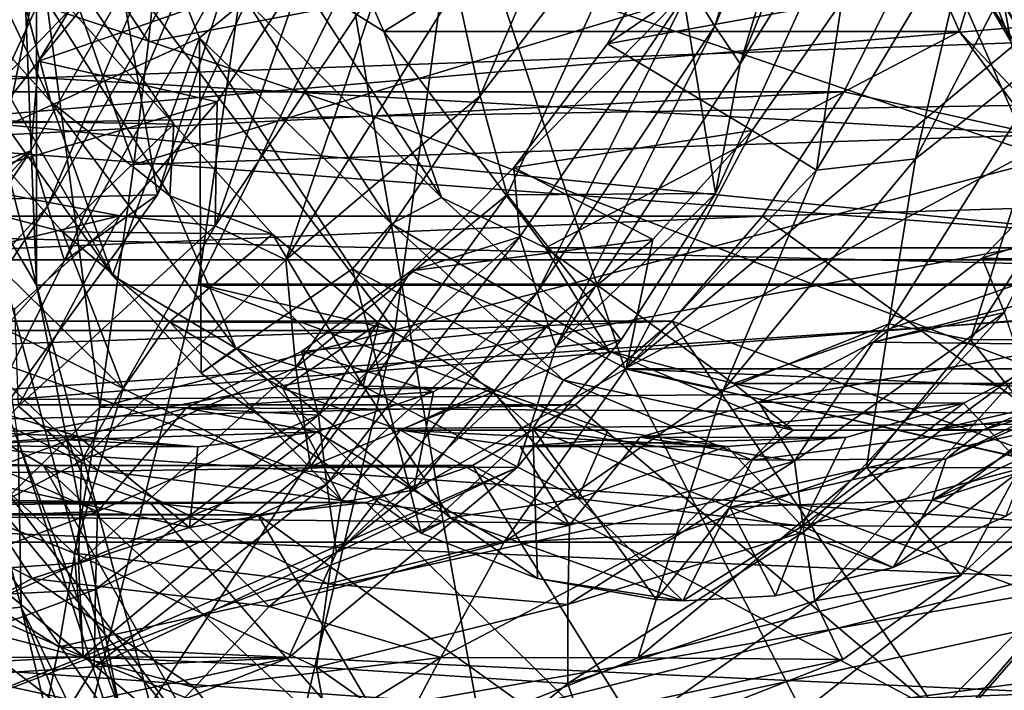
# Model space of a CAD drawing. Header units: metres. Extents: x -62 to 150, y -92 to 92.
# Tile 164 of 256: x 27.15 to 30.05, y -64.77 to -62.79. Entities that reach past the tile are written whole.
import ezdxf

# ---------------------------------------------------------------- set-up
doc = ezdxf.new("R2010")
doc.units = ezdxf.units.M
doc.layers.add('solid_500615', color=7, linetype='CONTINUOUS')

msp = doc.modelspace()

# ---------------------------------------------------------------- linework, layer by layer
at = {"layer": 'solid_500615'}
for points in [[(26.956396, -57.387917, 30.472433), (27.200054, -63.573864, 30.643044), (27.200054, -56.426136, 30.643044)], [(33.562912, -63.573864, 35.098366), (33.562912, -56.426136, 35.098366), (27.200054, -56.426136, 30.643044)], [(33.562912, -63.573864, 35.098366), (27.200054, -56.426136, 30.643044), (27.200054, -63.573864, 30.643044)], [(26.956589, -62.612965, 30.472567), (27.200054, -63.573864, 30.643044), (26.956396, -57.387917, 30.472433)], [(30.075871, -62.42487, 29.400248), (25.448071, -62.938766, 25.909836), (25.181204, -61.500862, 26.290962)], [(27.987841, -61.880466, 41.420273), (31.168322, -63.026684, 43.706268), (30.951702, -61.75013, 44.003983)], [(29.508881, -61.798183, 15.911486), (29.123432, -62.697182, 16.324543), (29.19548, -62.812572, 16.115959)], [(29.508881, -61.798183, 15.911486), (29.19548, -62.812572, 16.115959), (29.593706, -61.857212, 15.684768)], [(27.930851, -61.810089, 6.311951), (27.675091, -63.571117, 6.677214), (28.505728, -61.87693, 5.490941)], [(32.597504, -63.571693, 10.124093), (27.675091, -63.571117, 6.677214), (27.930851, -61.810089, 6.311951)], [(32.597504, -63.571693, 10.124093), (27.930851, -61.810089, 6.311951), (32.85331, -61.810539, 9.758763)], [(29.593706, -61.857212, 15.684768), (29.19548, -62.812572, 16.115959), (29.269442, -62.923195, 15.904778)], [(29.593706, -61.857212, 15.684768), (29.269442, -62.923195, 15.904778), (29.679737, -61.910713, 15.456463)], [(25.040268, -62.020794, 38.810062), (28.18788, -63.077366, 41.144348), (27.987841, -61.880466, 41.420273)], [(26.867424, -61.87693, 4.343788), (28.253647, -63.707741, 5.85095), (26.615343, -63.707741, 4.703797)], [(26.867424, -61.87693, 4.343788), (28.505728, -61.87693, 5.490941), (28.253647, -63.707741, 5.85095)], [(27.675091, -63.571117, 6.677214), (28.253647, -63.707741, 5.85095), (28.505728, -61.87693, 5.490941)], [(27.987841, -61.880466, 41.420273), (28.18788, -63.077366, 41.144348), (31.168322, -63.026684, 43.706268)], [(29.679737, -61.910713, 15.456463), (29.269442, -62.923195, 15.904778), (29.649645, -62.314686, 15.350487)], [(42.024872, -61.929798, 44.300323), (42.284069, -63.812077, 43.930153), (10.653118, -62.033115, 23.130001)], [(56.002041, -61.929775, 24.33886), (25.264479, -63.033997, 2.262815), (25.105598, -64.016174, 2.489721)], [(55.742847, -63.812038, 24.709024), (56.002041, -61.929775, 24.33886), (25.105598, -64.016174, 2.489721)], [(56.002041, -61.929775, 24.33886), (25.378672, -62.033115, 2.099732), (25.264479, -63.033997, 2.262815)], [(26.650816, -62.159878, 24.040808), (27.111073, -63.105114, 23.476395), (27.337881, -61.997772, 23.721544)], [(27.111073, -63.105114, 23.476395), (27.679552, -62.846985, 23.233587), (27.337881, -61.997772, 23.721544)], [(27.337881, -61.997772, 23.721544), (27.679552, -62.846985, 23.233587), (27.816128, -62.735863, 23.232904)], [(27.857248, -62, 23.734745), (28.221857, -62.828426, 23.214031), (29.550426, -62, 24.920321)], [(27.973835, -62.672485, 23.270096), (28.221857, -62.828426, 23.214031), (27.857248, -62, 23.734745)], [(28.221857, -62.828426, 23.214031), (29.915033, -62.828426, 24.399605), (29.550426, -62, 24.920321)], [(29.550426, -62, 24.920321), (29.915033, -62.828426, 24.399605), (29.960205, -62.677631, 24.668056)], [(29.727484, -62.002335, 25.47282), (30.065924, -62.85717, 24.989481), (29.711819, -62.250305, 25.56155)], [(30.046726, -62.749512, 24.827688), (30.065924, -62.85717, 24.989481), (29.727484, -62.002335, 25.47282)], [(42.284069, -63.812077, 43.930153), (10.76731, -63.033997, 22.966919), (10.653118, -62.033115, 23.130001)], [(25.040268, -62.020794, 38.810062), (25.222525, -63.13208, 38.557941), (28.18788, -63.077366, 41.144348)], [(28.435793, -62.697353, 15.475319), (28.923456, -62.040657, 14.998602), (28.505239, -63.017529, 15.460827)], [(28.505239, -63.017529, 15.460827), (28.923456, -62.040657, 14.998602), (29.037067, -62.320091, 14.925009)], [(26.812635, -62.127907, 23.649841), (27.241802, -63.034462, 23.173124), (26.923326, -62.675747, 23.662189)], [(27.115574, -62.555916, 23.188896), (27.241802, -63.034462, 23.173124), (26.812635, -62.127907, 23.649841)], [(27.033705, -62.152763, 14.070066), (27.207891, -62.260315, 13.933097), (26.753038, -63.217575, 14.445494)], [(26.753038, -63.217575, 14.445494), (27.207891, -62.260315, 13.933097), (26.936251, -63.325092, 14.302432)], [(27.207891, -62.260315, 13.933097), (27.391462, -62.340317, 13.785748), (26.936251, -63.325092, 14.302432)], [(29.711819, -62.250305, 25.56155), (30.12182, -63.18198, 24.976007), (28.54101, -62.643482, 27.233639)], [(30.065924, -62.85717, 24.989481), (30.12182, -63.18198, 24.976007), (29.711819, -62.250305, 25.56155)], [(29.785126, -62.587234, 16.739622), (31.002958, -63.320045, 16.743824), (31.390759, -62.250946, 16.189987)], [(27.486805, -63.21957, 1.361619), (27.529676, -62.858284, 1.300393), (30.591829, -62.281857, 2.703648)], [(30.487637, -63.120831, 2.8553), (27.486805, -63.21957, 1.361619), (30.591829, -62.281857, 2.703648)], [(27.529676, -62.858284, 1.300393), (27.567186, -62.49786, 1.246824), (30.591829, -62.281857, 2.703648)], [(27.177816, -62.336643, 1.080067), (26.513243, -64.351219, 1.390648), (26.785038, -62.300468, 0.99908)], [(27.391462, -62.340317, 13.785748), (28.009399, -62.320091, 14.205428), (27.556353, -63.30872, 14.718913)], [(27.783302, -62.603828, 14.586037), (27.556353, -63.30872, 14.718913), (28.009399, -62.320091, 14.205428)], [(28.505239, -63.017529, 15.460827), (29.037067, -62.320091, 14.925009), (28.584023, -63.30872, 15.438494)], [(28.584023, -63.30872, 15.438494), (29.037067, -62.320091, 14.925009), (29.19681, -63.304981, 15.863546)], [(29.037067, -62.320091, 14.925009), (29.649645, -62.314686, 15.350487), (29.19681, -63.304981, 15.863546)], [(29.269442, -62.923195, 15.904778), (29.19681, -63.304981, 15.863546), (29.649645, -62.314686, 15.350487)], [(27.177816, -62.336643, 1.080067), (26.902369, -64.408279, 1.476886), (26.513243, -64.351219, 1.390648)], [(27.177816, -62.336643, 1.080067), (27.386232, -63.93351, 1.505253), (26.902369, -64.408279, 1.476886)], [(26.936251, -63.325092, 14.302432), (27.391462, -62.340317, 13.785748), (27.556353, -63.30872, 14.718913)], [(27.177816, -62.336643, 1.080067), (27.567186, -62.49786, 1.246824), (27.529676, -62.858284, 1.300393)], [(27.177816, -62.336643, 1.080067), (27.529676, -62.858284, 1.300393), (27.486805, -63.21957, 1.361619)], [(27.177816, -62.336643, 1.080067), (27.486805, -63.21957, 1.361619), (27.386232, -63.93351, 1.505253)], [(29.78508, -63.2029, 16.95323), (30.240475, -62.330246, 16.439053), (30.228975, -62.852764, 16.510353)], [(29.958704, -62.460972, 16.69132), (30.240475, -62.330246, 16.439053), (29.78508, -63.2029, 16.95323)], [(27.644148, -62.37748, 15.001679), (27.205986, -62.915722, 15.618381), (27.182934, -63.179325, 15.522942)], [(27.644148, -62.37748, 15.001679), (27.182934, -63.179325, 15.522942), (27.231907, -63.342133, 15.344402)], [(27.644148, -62.37748, 15.001679), (27.454979, -62.504555, 15.338801), (27.205986, -62.915722, 15.618381)], [(27.644148, -62.37748, 15.001679), (27.231907, -63.342133, 15.344402), (27.713299, -62.491829, 14.794435)], [(30.075871, -62.42487, 29.400248), (30.327967, -63.419468, 29.040216), (25.448071, -62.938766, 25.909836)], [(29.56901, -62.7402, 17.063793), (28.87924, -62.864025, 16.725729), (29.123903, -62.446156, 16.452335)], [(29.123432, -62.697182, 16.324543), (29.123903, -62.446156, 16.452335), (28.87924, -62.864025, 16.725729)], [(29.494465, -63.236198, 17.218924), (29.56901, -62.7402, 17.063793), (29.958704, -62.460972, 16.69132)], [(29.494465, -63.236198, 17.218924), (29.958704, -62.460972, 16.69132), (29.78508, -63.2029, 16.95323)], [(27.713299, -62.491829, 14.794435), (27.231907, -63.342133, 15.344402), (27.281988, -63.503101, 15.164342)], [(27.713299, -62.491829, 14.794435), (27.281988, -63.503101, 15.164342), (27.783302, -62.603828, 14.586037)], [(27.988131, -62.643951, 15.852285), (27.205986, -62.915722, 15.618381), (27.454979, -62.504555, 15.338801)], [(27.115574, -62.555916, 23.188896), (27.341331, -62.71846, 22.809467), (27.603891, -63.100124, 22.509911)], [(27.115574, -62.555916, 23.188896), (27.603891, -63.100124, 22.509911), (27.591805, -63.311783, 22.644167)], [(27.115574, -62.555916, 23.188896), (27.591805, -63.311783, 22.644167), (27.241802, -63.034462, 23.173124)], [(31.328291, -63.5, 14.535754), (19.04101, -63.5, 5.932108), (19.292135, -62.598076, 5.573465)], [(31.328291, -63.5, 14.535754), (19.292135, -62.598076, 5.573465), (31.579416, -62.598076, 14.177112)], [(32.603359, -62.598076, 14.894085), (22.363955, -62.598076, 7.724377), (22.112831, -63.5, 8.083019)], [(32.603359, -62.598076, 14.894085), (22.112831, -63.5, 8.083019), (32.352234, -63.5, 15.252728)], [(22.675451, -63.005203, 12.208848), (29.574883, -63.005203, 17.039881), (29.785126, -62.587234, 16.739622)], [(22.675451, -63.005203, 12.208848), (29.785126, -62.587234, 16.739622), (22.885695, -62.587234, 11.908589)], [(26.956589, -62.612965, 30.472567), (27.037189, -63.298996, 29.997719), (27.200054, -63.573864, 30.643044)], [(27.783302, -62.603828, 14.586037), (27.281988, -63.503101, 15.164342), (27.556353, -63.30872, 14.718913)], [(29.785126, -62.587234, 16.739622), (29.574883, -63.005203, 17.039881), (31.002958, -63.320045, 16.743824)], [(28.54101, -62.643482, 27.233639), (28.930868, -63.820751, 26.676865), (30.343143, -62.643482, 28.495508)], [(30.12182, -63.18198, 24.976007), (28.930868, -63.820751, 26.676865), (28.54101, -62.643482, 27.233639)], [(28.930868, -63.820751, 26.676865), (30.733002, -63.820751, 27.938732), (30.343143, -62.643482, 28.495508)], [(27.988131, -62.643951, 15.852285), (27.731012, -63.035217, 16.14407), (27.205986, -62.915722, 15.618381)], [(27.725676, -63.399765, 16.224667), (27.731012, -63.035217, 16.14407), (27.988131, -62.643951, 15.852285)], [(27.725676, -63.399765, 16.224667), (27.988131, -62.643951, 15.852285), (28.215979, -62.66803, 15.659842)], [(27.725676, -63.399765, 16.224667), (28.215979, -62.66803, 15.659842), (27.93346, -63.499321, 16.056528)], [(27.973835, -62.672485, 23.270096), (27.816128, -62.735863, 23.232904), (28.390953, -63.31675, 22.674389)], [(28.215979, -62.66803, 15.659842), (28.435793, -62.697353, 15.475319), (27.93346, -63.499321, 16.056528)], [(27.973835, -62.672485, 23.270096), (28.390953, -63.31675, 22.674389), (28.221857, -62.828426, 23.214031)], [(26.923326, -62.675747, 23.662189), (27.423082, -63.546242, 23.083498), (27.111073, -63.105114, 23.476395)], [(27.241802, -63.034462, 23.173124), (27.423082, -63.546242, 23.083498), (26.923326, -62.675747, 23.662189)], [(27.93346, -63.499321, 16.056528), (28.435793, -62.697353, 15.475319), (28.505239, -63.017529, 15.460827)], [(29.123432, -62.697182, 16.324543), (28.87924, -62.864025, 16.725729), (28.603806, -63.228237, 17.04307)], [(29.123432, -62.697182, 16.324543), (28.603806, -63.228237, 17.04307), (28.621387, -63.431644, 16.904118)], [(29.123432, -62.697182, 16.324543), (28.621387, -63.431644, 16.904118), (28.673033, -63.596077, 16.724562)], [(29.123432, -62.697182, 16.324543), (28.673033, -63.596077, 16.724562), (29.19548, -62.812572, 16.115959)], [(29.915033, -62.828426, 24.399605), (30.378128, -63.323135, 24.071201), (29.960205, -62.677631, 24.668056)], [(29.960205, -62.677631, 24.668056), (30.378128, -63.323135, 24.071201), (30.046726, -62.749512, 24.827688)], [(27.341331, -62.71846, 22.809467), (26.720936, -62.702282, 22.392851), (26.984526, -63.088917, 22.092426)], [(27.603891, -63.100124, 22.509911), (27.341331, -62.71846, 22.809467), (26.984526, -63.088917, 22.092426)], [(27.679552, -62.846985, 23.233587), (28.244154, -63.394089, 22.621622), (27.816128, -62.735863, 23.232904)], [(28.390953, -63.31675, 22.674389), (27.816128, -62.735863, 23.232904), (28.244154, -63.394089, 22.621622)], [(29.56901, -62.7402, 17.063793), (29.304865, -63.118977, 17.365612), (28.87924, -62.864025, 16.725729)], [(29.494465, -63.236198, 17.218924), (29.304865, -63.118977, 17.365612), (29.56901, -62.7402, 17.063793)], [(30.046726, -62.749512, 24.827688), (30.475868, -63.412346, 24.214811), (30.065924, -62.85717, 24.989481)], [(30.378128, -63.323135, 24.071201), (30.475868, -63.412346, 24.214811), (30.046726, -62.749512, 24.827688)], [(29.19548, -62.812572, 16.115959), (28.673033, -63.596077, 16.724562), (28.727156, -63.756763, 16.541595)], [(29.19548, -62.812572, 16.115959), (28.727156, -63.756763, 16.541595), (29.269442, -62.923195, 15.904778)], [(28.927748, -65.983139, 19.707531), (31.513624, -63.380253, 16.014519), (31.713051, -62.803303, 15.729708)], [(30.479132, -64.197266, 17.491926), (28.927748, -65.983139, 19.707531), (31.713051, -62.803303, 15.729708)], [(28.221857, -62.828426, 23.214031), (28.697023, -63.4641, 22.535423), (29.915033, -62.828426, 24.399605)], [(28.390953, -63.31675, 22.674389), (28.697023, -63.4641, 22.535423), (28.221857, -62.828426, 23.214031)], [(28.697023, -63.4641, 22.535423), (30.3902, -63.4641, 23.720999), (29.915033, -62.828426, 24.399605)], [(29.915033, -62.828426, 24.399605), (30.3902, -63.4641, 23.720999), (30.378128, -63.323135, 24.071201)], [(27.111073, -63.105114, 23.476395), (27.423082, -63.546242, 23.083498), (27.679552, -62.846985, 23.233587)], [(27.423082, -63.546242, 23.083498), (27.684107, -63.83363, 22.751396), (27.679552, -62.846985, 23.233587)], [(27.679552, -62.846985, 23.233587), (28.129044, -63.5266, 22.591646), (28.244154, -63.394089, 22.621622)], [(27.684107, -63.83363, 22.751396), (28.129044, -63.5266, 22.591646), (27.679552, -62.846985, 23.233587)], [(29.304865, -63.118977, 17.365612), (28.603806, -63.228237, 17.04307), (28.87924, -62.864025, 16.725729)], [(29.706793, -63.687752, 17.121056), (30.228975, -62.852764, 16.510353), (29.94735, -63.735115, 16.91152)], [(29.78508, -63.2029, 16.95323), (30.228975, -62.852764, 16.510353), (29.706793, -63.687752, 17.121056)], [(30.228975, -62.852764, 16.510353), (30.224478, -63.304981, 16.583128), (29.94735, -63.735115, 16.91152)], [(27.731012, -63.035217, 16.14407), (26.926783, -63.272259, 15.9411), (27.205986, -62.915722, 15.618381)], [(27.182934, -63.179325, 15.522942), (27.205986, -62.915722, 15.618381), (26.926783, -63.272259, 15.9411)], [(29.269442, -62.923195, 15.904778), (28.727156, -63.756763, 16.541595), (29.19681, -63.304981, 15.863546)], [(30.327967, -63.419468, 29.040216), (25.881603, -64.252533, 25.290688), (25.448071, -62.938766, 25.909836)], [(22.435715, -63.37175, 12.551227), (29.335146, -63.37175, 17.382259), (29.574883, -63.005203, 17.039881)], [(22.435715, -63.37175, 12.551227), (29.574883, -63.005203, 17.039881), (22.675451, -63.005203, 12.208848)], [(27.93346, -63.499321, 16.056528), (28.505239, -63.017529, 15.460827), (27.962465, -63.816582, 16.100939)], [(27.962465, -63.816582, 16.100939), (28.505239, -63.017529, 15.460827), (28.584023, -63.30872, 15.438494)], [(29.574883, -63.005203, 17.039881), (29.335146, -63.37175, 17.382259), (31.002958, -63.320045, 16.743824)], [(42.284069, -63.812077, 43.930153), (10.926191, -64.016167, 22.740013), (10.76731, -63.033997, 22.966919)], [(27.731012, -63.035217, 16.14407), (27.445532, -63.370514, 16.476358), (26.926783, -63.272259, 15.9411)], [(27.241802, -63.034462, 23.173124), (27.786362, -63.759171, 22.531607), (27.423082, -63.546242, 23.083498)], [(27.591805, -63.311783, 22.644167), (27.786362, -63.759171, 22.531607), (27.241802, -63.034462, 23.173124)], [(27.725676, -63.399765, 16.224667), (27.445532, -63.370514, 16.476358), (27.731012, -63.035217, 16.14407)], [(28.18788, -63.077366, 41.144348), (31.39283, -64.299644, 43.394394), (31.168322, -63.026684, 43.706268)], [(25.222525, -63.13208, 38.557941), (28.396023, -64.2705, 40.854053), (28.18788, -63.077366, 41.144348)], [(28.18788, -63.077366, 41.144348), (28.396023, -64.2705, 40.854053), (31.39283, -64.299644, 43.394394)], [(27.146399, -64.034569, 29.558945), (26.793032, -63.084644, 29.729666), (27.154537, -64.5215, 29.213385)], [(26.978388, -64.539688, 29.131069), (27.154537, -64.5215, 29.213385), (26.793032, -63.084644, 29.729666)], [(26.877476, -63.311779, 22.143082), (27.276264, -63.417679, 21.751802), (26.984526, -63.088917, 22.092426)], [(27.603891, -63.100124, 22.509911), (26.984526, -63.088917, 22.092426), (27.276264, -63.417679, 21.751802)], [(27.894016, -63.424618, 22.170988), (27.603891, -63.100124, 22.509911), (27.276264, -63.417679, 21.751802)], [(27.591805, -63.311783, 22.644167), (27.603891, -63.100124, 22.509911), (27.894016, -63.424618, 22.170988)], [(25.222525, -63.13208, 38.557941), (25.413301, -64.23938, 38.291077), (28.396023, -64.2705, 40.854053)], [(27.386232, -63.93351, 1.505253), (27.486805, -63.21957, 1.361619), (30.487637, -63.120831, 2.8553)], [(30.364233, -63.952209, 3.032153), (27.386232, -63.93351, 1.505253), (30.487637, -63.120831, 2.8553)], [(29.304865, -63.118977, 17.365612), (29.013395, -63.440235, 17.706457), (28.603806, -63.228237, 17.04307)], [(28.934679, -63.81974, 17.882986), (29.013395, -63.440235, 17.706457), (29.304865, -63.118977, 17.365612)], [(28.934679, -63.81974, 17.882986), (29.304865, -63.118977, 17.365612), (29.494465, -63.236198, 17.218924)], [(27.182934, -63.179325, 15.522942), (26.621935, -63.567486, 16.300446), (26.621092, -63.78722, 16.187916)], [(27.182934, -63.179325, 15.522942), (26.621092, -63.78722, 16.187916), (26.643612, -63.988224, 16.047041)], [(27.182934, -63.179325, 15.522942), (26.926783, -63.272259, 15.9411), (26.621935, -63.567486, 16.300446)], [(27.182934, -63.179325, 15.522942), (26.643612, -63.988224, 16.047041), (27.231907, -63.342133, 15.344402)], [(30.12182, -63.18198, 24.976007), (30.656208, -63.896797, 24.212824), (28.930868, -63.820751, 26.676865)], [(30.877218, -63.199577, 18.589296), (29.981861, -63.495274, 18.495985), (30.280361, -63.183147, 18.145704)], [(30.047211, -63.654556, 18.303329), (30.280361, -63.183147, 18.145704), (29.981861, -63.495274, 18.495985)], [(29.219803, -63.883614, 17.624334), (29.78508, -63.2029, 16.95323), (29.706793, -63.687752, 17.121056)], [(29.494465, -63.236198, 17.218924), (29.78508, -63.2029, 16.95323), (29.219803, -63.883614, 17.624334)], [(30.877218, -63.199577, 18.589296), (30.580017, -63.506474, 18.938328), (29.981861, -63.495274, 18.495985)], [(29.013395, -63.440235, 17.706457), (28.302088, -63.531963, 17.397945), (28.603806, -63.228237, 17.04307)], [(28.621387, -63.431644, 16.904118), (28.603806, -63.228237, 17.04307), (28.302088, -63.531963, 17.397945)], [(28.934679, -63.81974, 17.882986), (29.494465, -63.236198, 17.218924), (29.219803, -63.883614, 17.624334)], [(27.445532, -63.370514, 16.476358), (26.621935, -63.567486, 16.300446), (26.926783, -63.272259, 15.9411)], [(26.936251, -63.325092, 14.302432), (27.556353, -63.30872, 14.718913), (26.978573, -64.107635, 15.410357)], [(27.281988, -63.503101, 15.164342), (26.978573, -64.107635, 15.410357), (27.556353, -63.30872, 14.718913)], [(27.037189, -63.298996, 29.997719), (27.444847, -64.823227, 29.415524), (27.200054, -63.573864, 30.643044)], [(27.146399, -64.034569, 29.558945), (27.444847, -64.823227, 29.415524), (27.037189, -63.298996, 29.997719)], [(27.962465, -63.816582, 16.100939), (28.584023, -63.30872, 15.438494), (28.006241, -64.107635, 16.12994)], [(28.006241, -64.107635, 16.12994), (28.584023, -63.30872, 15.438494), (28.919682, -63.735115, 16.191938)], [(28.584023, -63.30872, 15.438494), (29.19681, -63.304981, 15.863546), (28.919682, -63.735115, 16.191938)], [(28.727156, -63.756763, 16.541595), (28.919682, -63.735115, 16.191938), (29.19681, -63.304981, 15.863546)], [(29.94735, -63.735115, 16.91152), (30.224478, -63.304981, 16.583128), (30.558908, -63.733837, 17.337986)], [(27.455252, -63.877987, 21.455353), (26.877476, -63.311779, 22.143082), (26.769472, -63.533939, 22.193766)], [(27.455252, -63.877987, 21.455353), (27.276264, -63.417679, 21.751802), (26.877476, -63.311779, 22.143082)], [(27.591805, -63.311783, 22.644167), (27.894016, -63.424618, 22.170988), (28.160545, -63.871487, 21.967319)], [(27.591805, -63.311783, 22.644167), (28.160545, -63.871487, 21.967319), (27.786362, -63.759171, 22.531607)], [(28.390953, -63.31675, 22.674389), (28.244154, -63.394089, 22.621622), (28.884388, -63.768261, 21.969692)], [(28.390953, -63.31675, 22.674389), (28.884388, -63.768261, 21.969692), (28.697023, -63.4641, 22.535423)], [(29.335146, -63.37175, 17.382259), (30.479132, -64.197266, 17.491926), (31.002958, -63.320045, 16.743824)], [(27.231907, -63.342133, 15.344402), (26.643612, -63.988224, 16.047041), (26.667408, -64.187965, 15.904407)], [(27.231907, -63.342133, 15.344402), (26.667408, -64.187965, 15.904407), (27.281988, -63.503101, 15.164342)], [(22.170588, -63.680607, 12.929869), (29.070019, -63.680607, 17.760902), (29.335146, -63.37175, 17.382259)], [(22.170588, -63.680607, 12.929869), (29.335146, -63.37175, 17.382259), (22.435715, -63.37175, 12.551227)], [(27.445532, -63.370514, 16.476358), (27.136303, -63.643658, 16.842564), (26.621935, -63.567486, 16.300446)], [(27.146624, -63.93013, 16.916241), (27.136303, -63.643658, 16.842564), (27.445532, -63.370514, 16.476358)], [(27.146624, -63.93013, 16.916241), (27.445532, -63.370514, 16.476358), (27.725676, -63.399765, 16.224667)], [(28.129044, -63.5266, 22.591646), (28.750256, -63.854053, 21.898832), (28.244154, -63.394089, 22.621622)], [(28.884388, -63.768261, 21.969692), (28.244154, -63.394089, 22.621622), (28.750256, -63.854053, 21.898832)], [(28.927748, -65.983139, 19.707531), (29.310072, -65.895309, 19.161518), (31.513624, -63.380253, 16.014519)], [(29.335146, -63.37175, 17.382259), (29.070019, -63.680607, 17.760902), (30.479132, -64.197266, 17.491926)], [(29.310072, -65.895309, 19.161518), (31.278833, -63.913597, 16.349833), (31.513624, -63.380253, 16.014519)], [(30.327967, -63.419468, 29.040216), (30.714699, -64.456345, 28.487906), (25.881603, -64.252533, 25.290688)], [(27.146624, -63.93013, 16.916241), (27.725676, -63.399765, 16.224667), (27.332504, -64.091583, 16.778587)], [(27.894016, -63.424618, 22.170988), (27.276264, -63.417679, 21.751802), (27.591356, -63.682407, 21.377827)], [(27.455252, -63.877987, 21.455353), (27.591356, -63.682407, 21.377827), (27.276264, -63.417679, 21.751802)], [(27.725676, -63.399765, 16.224667), (27.93346, -63.499321, 16.056528), (27.332504, -64.091583, 16.778587)], [(28.207008, -63.685959, 21.799408), (27.894016, -63.424618, 22.170988), (27.591356, -63.682407, 21.377827)], [(28.160545, -63.871487, 21.967319), (27.894016, -63.424618, 22.170988), (28.207008, -63.685959, 21.799408)], [(28.621387, -63.431644, 16.904118), (28.302088, -63.531963, 17.397945), (28.029434, -63.95676, 17.612095)], [(28.621387, -63.431644, 16.904118), (28.029434, -63.95676, 17.612095), (28.054337, -64.159843, 17.470619)], [(28.621387, -63.431644, 16.904118), (28.054337, -64.159843, 17.470619), (28.673033, -63.596077, 16.724562)], [(29.013395, -63.440235, 17.706457), (28.69932, -63.698055, 18.079582), (28.302088, -63.531963, 17.397945)], [(28.934679, -63.81974, 17.882986), (28.69932, -63.698055, 18.079582), (29.013395, -63.440235, 17.706457)], [(28.697023, -63.4641, 22.535423), (29.250366, -63.863705, 21.745167), (30.3902, -63.4641, 23.720999)], [(28.884388, -63.768261, 21.969692), (29.250366, -63.863705, 21.745167), (28.697023, -63.4641, 22.535423)], [(29.250366, -63.863705, 21.745167), (30.943542, -63.863705, 22.930742), (30.3902, -63.4641, 23.720999)], [(31.005838, -64.330124, 14.996264), (18.718559, -64.330124, 6.392617), (19.04101, -63.5, 5.932108)], [(31.328291, -63.5, 14.535754), (31.005838, -64.330124, 14.996264), (19.04101, -63.5, 5.932108)], [(32.352234, -63.5, 15.252728), (22.112831, -63.5, 8.083019), (21.790379, -64.330124, 8.543529)], [(32.352234, -63.5, 15.252728), (21.790379, -64.330124, 8.543529), (32.029781, -64.330124, 15.713237)], [(27.281988, -63.503101, 15.164342), (26.667408, -64.187965, 15.904407), (26.978573, -64.107635, 15.410357)], [(27.332504, -64.091583, 16.778587), (27.93346, -63.499321, 16.056528), (27.962465, -63.816582, 16.100939)], [(30.580017, -63.506474, 18.938328), (29.661375, -63.741909, 18.877665), (29.981861, -63.495274, 18.495985)], [(30.047211, -63.654556, 18.303329), (29.981861, -63.495274, 18.495985), (29.661375, -63.741909, 18.877665)], [(30.580017, -63.506474, 18.938328), (30.261379, -63.748711, 19.31797), (29.661375, -63.741909, 18.877665)], [(27.380821, -64.11911, 21.458202), (26.769472, -63.533939, 22.193766), (26.665451, -63.760448, 22.238949)], [(27.455252, -63.877987, 21.455353), (26.769472, -63.533939, 22.193766), (27.380821, -64.11911, 21.458202)], [(27.684107, -63.83363, 22.751396), (28.331396, -64.304115, 21.920324), (28.129044, -63.5266, 22.591646)], [(28.69932, -63.698055, 18.079582), (27.979071, -63.769516, 17.783239), (28.302088, -63.531963, 17.397945)], [(28.029434, -63.95676, 17.612095), (28.302088, -63.531963, 17.397945), (27.979071, -63.769516, 17.783239)], [(28.129044, -63.5266, 22.591646), (28.659576, -63.996128, 21.833967), (28.750256, -63.854053, 21.898832)], [(28.331396, -64.304115, 21.920324), (28.659576, -63.996128, 21.833967), (28.129044, -63.5266, 22.591646)], [(27.786362, -63.759171, 22.531607), (27.684107, -63.83363, 22.751396), (27.423082, -63.546242, 23.083498)], [(33.562912, -63.573864, 35.098366), (27.200054, -63.573864, 30.643044), (27.607203, -65.074997, 30.061573)], [(27.444847, -64.823227, 29.415524), (27.607203, -65.074997, 30.061573), (27.200054, -63.573864, 30.643044)], [(27.675091, -63.571117, 6.677214), (27.256514, -65.234947, 7.275005), (28.253647, -63.707741, 5.85095)], [(32.178921, -65.23542, 10.721892), (27.256514, -65.234947, 7.275005), (27.675091, -63.571117, 6.677214)], [(33.970062, -65.074997, 34.516895), (33.562912, -63.573864, 35.098366), (27.607203, -65.074997, 30.061573)], [(32.178921, -65.23542, 10.721892), (27.675091, -63.571117, 6.677214), (32.597504, -63.571693, 10.124093)], [(28.673033, -63.596077, 16.724562), (28.054337, -64.159843, 17.470619), (28.082111, -64.360397, 17.325169)], [(28.673033, -63.596077, 16.724562), (28.082111, -64.360397, 17.325169), (28.727156, -63.756763, 16.541595)], [(30.047211, -63.654556, 18.303329), (29.661375, -63.741909, 18.877665), (29.429665, -64.092392, 19.047859)], [(30.047211, -63.654556, 18.303329), (29.429665, -64.092392, 19.047859), (29.457237, -64.299591, 18.905369)], [(30.047211, -63.654556, 18.303329), (29.457237, -64.299591, 18.905369), (30.102089, -63.82246, 18.121956)], [(21.884605, -63.926487, 13.338294), (28.784037, -63.926487, 18.169327), (29.070019, -63.680607, 17.760902)], [(21.884605, -63.926487, 13.338294), (29.070019, -63.680607, 17.760902), (22.170588, -63.680607, 12.929869)], [(26.632318, -63.680607, 21.242298), (27.061014, -64.43737, 22.373505), (27.716642, -64.979668, 21.43717)], [(26.918301, -63.926487, 20.833872), (26.632318, -63.680607, 21.242298), (27.716642, -64.979668, 21.43717)], [(28.096973, -64.207626, 20.6763), (27.591356, -63.682407, 21.377827), (27.455252, -63.877987, 21.455353)], [(28.207008, -63.685959, 21.799408), (27.591356, -63.682407, 21.377827), (27.924566, -63.878139, 20.977976)], [(28.096973, -64.207626, 20.6763), (27.924566, -63.878139, 20.977976), (27.591356, -63.682407, 21.377827)], [(28.53775, -63.879333, 21.402477), (28.207008, -63.685959, 21.799408), (27.924566, -63.878139, 20.977976)], [(28.160545, -63.871487, 21.967319), (28.207008, -63.685959, 21.799408), (28.53775, -63.879333, 21.402477)], [(29.070019, -63.680607, 17.760902), (28.784037, -63.926487, 18.169327), (29.85083, -64.829704, 18.389235)], [(29.070019, -63.680607, 17.760902), (29.85083, -64.829704, 18.389235), (30.479132, -64.197266, 17.491926)], [(26.615343, -63.707741, 4.703797), (27.840389, -65.447334, 6.441143), (26.202085, -65.447334, 5.29399)], [(26.615343, -63.707741, 4.703797), (28.253647, -63.707741, 5.85095), (27.840389, -65.447334, 6.441143)], [(27.256514, -65.234947, 7.275005), (27.840389, -65.447334, 6.441143), (28.253647, -63.707741, 5.85095)], [(28.69932, -63.698055, 18.079582), (28.367781, -63.887684, 18.477652), (27.979071, -63.769516, 17.783239)], [(28.308731, -64.177032, 18.641533), (28.367781, -63.887684, 18.477652), (28.69932, -63.698055, 18.079582)], [(28.308731, -64.177032, 18.641533), (28.69932, -63.698055, 18.079582), (28.934679, -63.81974, 17.882986)], [(29.082727, -64.305428, 17.877266), (29.706793, -63.687752, 17.121056), (29.64185, -64.110573, 17.280371)], [(29.219803, -63.883614, 17.624334), (29.706793, -63.687752, 17.121056), (29.082727, -64.305428, 17.877266)], [(29.706793, -63.687752, 17.121056), (29.94735, -63.735115, 16.91152), (29.64185, -64.110573, 17.280371)], [(28.006241, -64.107635, 16.12994), (28.919682, -63.735115, 16.191938), (28.61418, -64.110573, 16.560789)], [(28.727156, -63.756763, 16.541595), (28.61418, -64.110573, 16.560789), (28.919682, -63.735115, 16.191938)], [(30.261379, -63.748711, 19.31797), (29.324238, -63.918438, 19.283123), (29.661375, -63.741909, 18.877665)], [(29.429665, -64.092392, 19.047859), (29.661375, -63.741909, 18.877665), (29.324238, -63.918438, 19.283123)], [(29.64185, -64.110573, 17.280371), (29.94735, -63.735115, 16.91152), (30.251173, -64.111992, 17.709538)], [(29.94735, -63.735115, 16.91152), (30.558908, -63.733837, 17.337986), (30.251173, -64.111992, 17.709538)], [(27.310932, -64.362808, 21.454752), (26.665451, -63.760448, 22.238949), (26.668705, -64.107941, 22.153341)], [(27.380821, -64.11911, 21.458202), (26.665451, -63.760448, 22.238949), (27.310932, -64.362808, 21.454752)], [(28.367781, -63.887684, 18.477652), (27.640141, -63.936443, 18.191261), (27.979071, -63.769516, 17.783239)], [(28.029434, -63.95676, 17.612095), (27.979071, -63.769516, 17.783239), (27.640141, -63.936443, 18.191261)], [(27.786362, -63.759171, 22.531607), (28.331396, -64.304115, 21.920324), (27.684107, -63.83363, 22.751396)], [(27.786362, -63.759171, 22.531607), (28.417515, -64.258598, 21.766424), (28.331396, -64.304115, 21.920324)], [(28.160545, -63.871487, 21.967319), (28.417515, -64.258598, 21.766424), (27.786362, -63.759171, 22.531607)], [(28.727156, -63.756763, 16.541595), (28.082111, -64.360397, 17.325169), (28.61418, -64.110573, 16.560789)], [(28.884388, -63.768261, 21.969692), (28.750256, -63.854053, 21.898832), (29.425461, -64.000771, 21.19696)], [(28.884388, -63.768261, 21.969692), (29.425461, -64.000771, 21.19696), (29.250366, -63.863705, 21.745167)], [(30.261379, -63.748711, 19.31797), (29.926529, -63.921822, 19.720766), (29.324238, -63.918438, 19.283123)], [(30.523798, -63.768261, 19.62837), (29.875608, -64.084877, 20.291662), (30.429123, -63.842258, 19.501163)], [(29.982725, -64.000771, 20.401102), (29.875608, -64.084877, 20.291662), (30.523798, -63.768261, 19.62837)], [(30.106096, -64.111183, 19.59498), (29.926529, -63.921822, 19.720766), (30.261379, -63.748711, 19.31797)], [(29.982725, -64.000771, 20.401102), (30.523798, -63.768261, 19.62837), (30.437986, -63.863705, 20.04907)], [(42.284069, -63.812077, 43.930153), (42.708969, -65.600487, 43.323334), (10.926191, -64.016167, 22.740013)], [(55.742847, -63.812038, 24.709024), (24.903006, -64.973587, 2.779052), (24.657953, -65.900337, 3.129025)], [(55.317959, -65.600441, 25.31583), (55.742847, -63.812038, 24.709024), (24.657953, -65.900337, 3.129025)], [(55.742847, -63.812038, 24.709024), (25.105598, -64.016174, 2.489721), (24.903006, -64.973587, 2.779052)], [(27.32338, -64.390732, 16.878599), (27.962465, -63.816582, 16.100939), (28.006241, -64.107635, 16.12994)], [(27.332504, -64.091583, 16.778587), (27.962465, -63.816582, 16.100939), (27.32338, -64.390732, 16.878599)], [(28.308731, -64.177032, 18.641533), (28.934679, -63.81974, 17.882986), (28.574684, -64.331589, 18.409462)], [(28.934679, -63.81974, 17.882986), (29.219803, -63.883614, 17.624334), (28.574684, -64.331589, 18.409462)], [(28.930868, -63.820751, 26.676865), (29.452503, -64.830772, 25.931892), (30.733002, -63.820751, 27.938732)], [(31.946928, -64.5, 22.369482), (29.452503, -64.830772, 25.931892), (28.930868, -63.820751, 26.676865)], [(31.279144, -64.346657, 23.323177), (31.946928, -64.5, 22.369482), (28.930868, -63.820751, 26.676865)], [(30.656208, -63.896797, 24.212824), (31.279144, -64.346657, 23.323177), (28.930868, -63.820751, 26.676865)], [(29.452503, -64.830772, 25.931892), (31.254637, -64.830772, 27.19376), (30.733002, -63.820751, 27.938732)], [(30.102089, -63.82246, 18.121956), (29.457237, -64.299591, 18.905369), (29.489359, -64.503242, 18.756577)], [(30.102089, -63.82246, 18.121956), (29.489359, -64.503242, 18.756577), (30.160933, -63.984932, 17.935118)], [(28.659576, -63.996128, 21.833967), (29.304874, -64.08889, 21.106756), (28.750256, -63.854053, 21.898832)], [(29.425461, -64.000771, 21.19696), (28.750256, -63.854053, 21.898832), (29.304874, -64.08889, 21.106756)], [(29.834408, -64.207237, 20.156134), (30.429123, -63.842258, 19.501163), (29.875608, -64.084877, 20.291662)], [(29.834408, -64.207237, 20.156134), (30.40872, -63.936241, 19.335934), (30.429123, -63.842258, 19.501163)], [(28.096973, -64.207626, 20.6763), (27.455252, -63.877987, 21.455353), (27.380821, -64.11911, 21.458202)], [(28.367781, -63.887684, 18.477652), (28.024235, -64.005623, 18.892868), (27.640141, -63.936443, 18.191261)], [(28.53775, -63.879333, 21.402477), (27.924566, -63.878139, 20.977976), (28.270319, -64.001213, 20.560209)], [(28.096973, -64.207626, 20.6763), (28.270319, -64.001213, 20.560209), (27.924566, -63.878139, 20.977976)], [(28.308731, -64.177032, 18.641533), (28.024235, -64.005623, 18.892868), (28.367781, -63.887684, 18.477652)], [(28.160545, -63.871487, 21.967319), (28.53775, -63.879333, 21.402477), (28.791878, -64.201881, 21.20108)], [(28.160545, -63.871487, 21.967319), (28.791878, -64.201881, 21.20108), (28.417515, -64.258598, 21.766424)], [(28.880796, -64.001175, 20.987974), (28.53775, -63.879333, 21.402477), (28.270319, -64.001213, 20.560209)], [(28.791878, -64.201881, 21.20108), (28.53775, -63.879333, 21.402477), (28.880796, -64.001175, 20.987974)], [(28.574684, -64.331589, 18.409462), (29.219803, -63.883614, 17.624334), (29.082727, -64.305428, 17.877266)], [(29.250366, -63.863705, 21.745167), (29.844175, -64, 20.89712), (30.943542, -63.863705, 22.930742)], [(29.425461, -64.000771, 21.19696), (29.844175, -64, 20.89712), (29.250366, -63.863705, 21.745167)], [(29.844175, -64, 20.89712), (31.537354, -64, 22.082693), (30.943542, -63.863705, 22.930742)], [(29.844175, -64, 20.89712), (30.437986, -63.863705, 20.04907), (31.537354, -64, 22.082693)], [(29.982725, -64.000771, 20.401102), (30.437986, -63.863705, 20.04907), (29.844175, -64, 20.89712)], [(27.323971, -64.019089, 19.742113), (26.978857, -63.914375, 20.159569), (26.585512, -63.989128, 19.469358)], [(26.993536, -64.142883, 20.249029), (26.978857, -63.914375, 20.159569), (27.323971, -64.019089, 19.742113)], [(29.310072, -65.895309, 19.161518), (29.684488, -65.733528, 18.626797), (31.278833, -63.913597, 16.349833)], [(29.684488, -65.733528, 18.626797), (31.011263, -64.398026, 16.731964), (31.278833, -63.913597, 16.349833)], [(20.018871, -63.926487, 16.00284), (26.918301, -63.926487, 20.833872), (27.220245, -64.105186, 20.402651)], [(20.018871, -63.926487, 16.00284), (27.220245, -64.105186, 20.402651), (20.320814, -64.105186, 15.571618)], [(21.582661, -64.105186, 13.769515), (28.482092, -64.105186, 18.600548), (28.784037, -63.926487, 18.169327)], [(21.582661, -64.105186, 13.769515), (28.784037, -63.926487, 18.169327), (21.884605, -63.926487, 13.338294)], [(27.146624, -63.93013, 16.916241), (27.332504, -64.091583, 16.778587), (26.665102, -64.438637, 17.595541)], [(26.902369, -64.408279, 1.476886), (27.386232, -63.93351, 1.505253), (27.265699, -64.638084, 1.677393)], [(27.220245, -64.105186, 20.402651), (26.918301, -63.926487, 20.833872), (27.716642, -64.979668, 21.43717)], [(30.364233, -63.952209, 3.032153), (27.265699, -64.638084, 1.677393), (27.386232, -63.93351, 1.505253)], [(28.024235, -64.005623, 18.892868), (27.290974, -64.029617, 18.613899), (27.640141, -63.936443, 18.191261)], [(27.379744, -64.240494, 18.402531), (27.640141, -63.936443, 18.191261), (27.290974, -64.029617, 18.613899)], [(28.029434, -63.95676, 17.612095), (27.640141, -63.936443, 18.191261), (27.379744, -64.240494, 18.402531)], [(28.784037, -63.926487, 18.169327), (28.482092, -64.105186, 18.600548), (29.85083, -64.829704, 18.389235)], [(29.926529, -63.921822, 19.720766), (28.976099, -64.021553, 19.704296), (29.324238, -63.918438, 19.283123)], [(29.429665, -64.092392, 19.047859), (29.324238, -63.918438, 19.283123), (28.976099, -64.021553, 19.704296)], [(29.926529, -63.921822, 19.720766), (29.580988, -64.022614, 20.138832), (28.976099, -64.021553, 19.704296)], [(29.452175, -64.283386, 20.393476), (29.580988, -64.022614, 20.138832), (29.926529, -63.921822, 19.720766)], [(29.452175, -64.283386, 20.393476), (29.926529, -63.921822, 19.720766), (30.106096, -64.111183, 19.59498)], [(30.364574, -64.038345, 19.303009), (30.40872, -63.936241, 19.335934), (29.834408, -64.207237, 20.156134)], [(30.364233, -63.952209, 3.032153), (30.221764, -64.774315, 3.236094), (27.265699, -64.638084, 1.677393)], [(28.029434, -63.95676, 17.612095), (27.373249, -64.469437, 18.30578), (28.054337, -64.159843, 17.470619)], [(28.029434, -63.95676, 17.612095), (27.379744, -64.240494, 18.402531), (27.373249, -64.469437, 18.30578)], [(27.323971, -64.019089, 19.742113), (26.585512, -63.989128, 19.469358), (26.937447, -64.047287, 19.042767)], [(28.767431, -64.280579, 19.856207), (28.270319, -64.001213, 20.560209), (28.096973, -64.207626, 20.6763)], [(29.230473, -64.049225, 20.564001), (28.880796, -64.001175, 20.987974), (28.270319, -64.001213, 20.560209)], [(29.230473, -64.049225, 20.564001), (28.270319, -64.001213, 20.560209), (28.622808, -64.049316, 20.132824)], [(28.767431, -64.280579, 19.856207), (28.622808, -64.049316, 20.132824), (28.270319, -64.001213, 20.560209)], [(28.331396, -64.304115, 21.920324), (28.673176, -64.43689, 21.479233), (28.659576, -63.996128, 21.833967)], [(28.659576, -63.996128, 21.833967), (29.239548, -64.227608, 21.005682), (29.304874, -64.08889, 21.106756)], [(29.022758, -64.498878, 21.027552), (29.239548, -64.227608, 21.005682), (28.659576, -63.996128, 21.833967)], [(28.673176, -64.43689, 21.479233), (29.022758, -64.498878, 21.027552), (28.659576, -63.996128, 21.833967)], [(28.791878, -64.201881, 21.20108), (28.880796, -64.001175, 20.987974), (29.230473, -64.049225, 20.564001)], [(29.982725, -64.000771, 20.401102), (29.304874, -64.08889, 21.106756), (29.875608, -64.084877, 20.291662)], [(29.425461, -64.000771, 21.19696), (29.304874, -64.08889, 21.106756), (29.982725, -64.000771, 20.401102)], [(29.425461, -64.000771, 21.19696), (29.982725, -64.000771, 20.401102), (29.844175, -64, 20.89712)], [(30.160933, -63.984932, 17.935118), (29.489359, -64.503242, 18.756577), (29.919907, -64.427856, 18.114872)], [(30.160933, -63.984932, 17.935118), (29.919907, -64.427856, 18.114872), (30.251173, -64.111992, 17.709538)], [(42.708969, -65.600487, 43.323334), (11.128783, -64.973587, 22.450682), (10.926191, -64.016167, 22.740013)], [(27.674366, -64.049698, 19.317116), (27.323971, -64.019089, 19.742113), (26.937447, -64.047287, 19.042767)], [(27.674366, -64.049698, 19.317116), (26.937447, -64.047287, 19.042767), (27.290974, -64.029617, 18.613899)], [(27.379744, -64.240494, 18.402531), (27.290974, -64.029617, 18.613899), (26.937447, -64.047287, 19.042767)], [(26.993536, -64.142883, 20.249029), (27.323971, -64.019089, 19.742113), (27.649933, -64.286919, 19.446995)], [(28.024235, -64.005623, 18.892868), (27.674366, -64.049698, 19.317116), (27.290974, -64.029617, 18.613899)], [(27.649933, -64.286919, 19.446995), (27.323971, -64.019089, 19.742113), (27.674366, -64.049698, 19.317116)], [(27.649933, -64.286919, 19.446995), (27.674366, -64.049698, 19.317116), (28.024235, -64.005623, 18.892868)], [(27.649933, -64.286919, 19.446995), (28.024235, -64.005623, 18.892868), (28.308731, -64.177032, 18.641533)], [(29.580988, -64.022614, 20.138832), (28.622808, -64.049316, 20.132824), (28.976099, -64.021553, 19.704296)], [(28.767431, -64.280579, 19.856207), (28.976099, -64.021553, 19.704296), (28.622808, -64.049316, 20.132824)], [(29.580988, -64.022614, 20.138832), (29.230473, -64.049225, 20.564001), (28.622808, -64.049316, 20.132824)], [(29.429665, -64.092392, 19.047859), (28.976099, -64.021553, 19.704296), (28.767431, -64.280579, 19.856207)], [(29.452175, -64.283386, 20.393476), (29.230473, -64.049225, 20.564001), (29.580988, -64.022614, 20.138832)], [(27.379744, -64.240494, 18.402531), (26.937447, -64.047287, 19.042767), (26.708012, -64.265541, 19.224442)], [(27.620934, -65.467545, 28.881237), (27.444847, -64.823227, 29.415524), (27.146399, -64.034569, 29.558945)], [(27.620934, -65.467545, 28.881237), (27.146399, -64.034569, 29.558945), (27.154537, -64.5215, 29.213385)], [(28.791878, -64.201881, 21.20108), (29.230473, -64.049225, 20.564001), (29.452175, -64.283386, 20.393476)], [(30.051258, -64.253479, 19.702814), (30.364574, -64.038345, 19.303009), (29.834408, -64.207237, 20.156134)], [(26.519775, -64.089096, 20.935589), (27.186922, -64.437508, 20.118999), (26.947678, -64.566612, 20.521286)], [(26.993536, -64.142883, 20.249029), (27.186922, -64.437508, 20.118999), (26.519775, -64.089096, 20.935589)], [(26.665102, -64.438637, 17.595541), (27.332504, -64.091583, 16.778587), (27.32338, -64.390732, 16.878599)], [(29.239548, -64.227608, 21.005682), (29.875608, -64.084877, 20.291662), (29.304874, -64.08889, 21.106756)], [(29.239548, -64.227608, 21.005682), (29.834408, -64.207237, 20.156134), (29.875608, -64.084877, 20.291662)], [(20.320814, -64.105186, 15.571618), (27.220245, -64.105186, 20.402651), (27.532986, -64.213638, 19.956013)], [(20.320814, -64.105186, 15.571618), (27.532986, -64.213638, 19.956013), (20.633554, -64.213638, 15.12498)], [(21.269922, -64.213638, 14.216153), (28.169352, -64.213638, 19.047186), (28.482092, -64.105186, 18.600548)], [(21.269922, -64.213638, 14.216153), (28.482092, -64.105186, 18.600548), (21.582661, -64.105186, 13.769515)], [(26.060696, -64.110794, 21.722576), (27.338276, -64.667778, 21.330296), (26.668705, -64.107941, 22.153341)], [(26.060696, -64.110794, 21.722576), (26.733648, -64.671432, 20.895277), (27.338276, -64.667778, 21.330296)], [(27.310932, -64.362808, 21.454752), (26.668705, -64.107941, 22.153341), (27.338276, -64.667778, 21.330296)], [(27.220245, -64.105186, 20.402651), (27.716642, -64.979668, 21.43717), (28.428219, -65.232979, 20.420935)], [(27.532986, -64.213638, 19.956013), (27.220245, -64.105186, 20.402651), (28.428219, -65.232979, 20.420935)], [(28.057795, -64.452591, 20.628914), (27.380821, -64.11911, 21.458202), (27.310932, -64.362808, 21.454752)], [(27.32338, -64.390732, 16.878599), (28.006241, -64.107635, 16.12994), (27.336832, -64.667511, 16.952778)], [(27.336832, -64.667511, 16.952778), (28.006241, -64.107635, 16.12994), (28.61418, -64.110573, 16.560789)], [(27.336832, -64.667511, 16.952778), (28.61418, -64.110573, 16.560789), (27.94169, -64.671028, 17.38751)], [(28.096973, -64.207626, 20.6763), (27.380821, -64.11911, 21.458202), (28.057795, -64.452591, 20.628914)], [(28.082111, -64.360397, 17.325169), (27.94169, -64.671028, 17.38751), (28.61418, -64.110573, 16.560789)], [(28.482092, -64.105186, 18.600548), (28.169352, -64.213638, 19.047186), (29.153173, -65.181999, 19.385592)], [(28.482092, -64.105186, 18.600548), (29.153173, -65.181999, 19.385592), (29.85083, -64.829704, 18.389235)], [(29.429665, -64.092392, 19.047859), (28.762981, -64.514, 19.759336), (29.457237, -64.299591, 18.905369)], [(29.429665, -64.092392, 19.047859), (28.767431, -64.280579, 19.856207), (28.762981, -64.514, 19.759336)], [(28.969358, -64.671028, 18.107092), (29.64185, -64.110573, 17.280371), (29.919907, -64.427856, 18.114872)], [(29.082727, -64.305428, 17.877266), (29.64185, -64.110573, 17.280371), (28.969358, -64.671028, 18.107092)], [(29.452175, -64.283386, 20.393476), (30.106096, -64.111183, 19.59498), (29.719574, -64.405075, 20.128593)], [(29.64185, -64.110573, 17.280371), (30.251173, -64.111992, 17.709538), (29.919907, -64.427856, 18.114872)], [(30.106096, -64.111183, 19.59498), (30.051258, -64.253479, 19.702814), (29.719574, -64.405075, 20.128593)], [(26.993536, -64.142883, 20.249029), (27.649933, -64.286919, 19.446995), (27.186922, -64.437508, 20.118999)], [(28.054337, -64.159843, 17.470619), (27.369829, -64.697159, 18.204767), (28.082111, -64.360397, 17.325169)], [(28.054337, -64.159843, 17.470619), (27.373249, -64.469437, 18.30578), (27.369829, -64.697159, 18.204767)], [(27.649933, -64.286919, 19.446995), (28.308731, -64.177032, 18.641533), (27.884548, -64.519981, 19.258881)], [(28.308731, -64.177032, 18.641533), (28.574684, -64.331589, 18.409462), (27.884548, -64.519981, 19.258881)], [(28.767431, -64.280579, 19.856207), (28.096973, -64.207626, 20.6763), (28.057795, -64.452591, 20.628914)], [(28.791878, -64.201881, 21.20108), (29.10112, -64.502815, 20.92631), (28.417515, -64.258598, 21.766424)], [(28.791878, -64.201881, 21.20108), (29.452175, -64.283386, 20.393476), (29.10112, -64.502815, 20.92631)], [(30.479132, -64.197266, 17.491926), (29.85083, -64.829704, 18.389235), (28.927748, -65.983139, 19.707531)], [(29.719574, -64.405075, 20.128593), (29.834408, -64.207237, 20.156134), (29.239548, -64.227608, 21.005682)], [(29.719574, -64.405075, 20.128593), (30.051258, -64.253479, 19.702814), (29.834408, -64.207237, 20.156134)], [(20.633554, -64.213638, 15.12498), (27.532986, -64.213638, 19.956013), (27.85117, -64.25, 19.5016)], [(20.633554, -64.213638, 15.12498), (27.85117, -64.25, 19.5016), (20.951738, -64.25, 14.670567)], [(20.951738, -64.25, 14.670567), (27.85117, -64.25, 19.5016), (28.169352, -64.213638, 19.047186)], [(20.951738, -64.25, 14.670567), (28.169352, -64.213638, 19.047186), (21.269922, -64.213638, 14.216153)], [(27.85117, -64.25, 19.5016), (27.532986, -64.213638, 19.956013), (28.428219, -65.232979, 20.420935)], [(28.169352, -64.213638, 19.047186), (27.85117, -64.25, 19.5016), (29.153173, -65.181999, 19.385592)], [(29.022758, -64.498878, 21.027552), (29.10112, -64.502815, 20.92631), (29.239548, -64.227608, 21.005682)], [(29.10112, -64.502815, 20.92631), (29.373941, -64.488159, 20.574017), (29.239548, -64.227608, 21.005682)], [(29.373941, -64.488159, 20.574017), (29.719574, -64.405075, 20.128593), (29.239548, -64.227608, 21.005682)], [(25.413301, -64.23938, 38.291077), (25.613588, -65.34166, 38.007469), (28.396023, -64.2705, 40.854053)], [(30.714699, -64.456345, 28.487906), (26.462267, -65.380325, 24.461414), (25.881603, -64.252533, 25.290688)], [(27.379744, -64.240494, 18.402531), (26.667437, -64.505928, 19.176252), (27.373249, -64.469437, 18.30578)], [(27.379744, -64.240494, 18.402531), (26.708012, -64.265541, 19.224442), (26.667437, -64.505928, 19.176252)], [(27.85117, -64.25, 19.5016), (28.428219, -65.232979, 20.420935), (29.153173, -65.181999, 19.385592)], [(28.417515, -64.258598, 21.766424), (28.673176, -64.43689, 21.479233), (28.331396, -64.304115, 21.920324)], [(28.417515, -64.258598, 21.766424), (29.10112, -64.502815, 20.92631), (28.673176, -64.43689, 21.479233)], [(25.613588, -65.34166, 38.007469), (28.612873, -65.458908, 40.54734), (28.396023, -64.2705, 40.854053)], [(27.649933, -64.286919, 19.446995), (27.884548, -64.519981, 19.258881), (27.186922, -64.437508, 20.118999)], [(28.767431, -64.280579, 19.856207), (28.057795, -64.452591, 20.628914), (28.762981, -64.514, 19.759336)], [(28.396023, -64.2705, 40.854053), (28.612873, -65.458908, 40.54734), (31.39283, -64.299644, 43.394394)], [(29.452175, -64.283386, 20.393476), (29.373941, -64.488159, 20.574017), (29.10112, -64.502815, 20.92631)], [(29.452175, -64.283386, 20.393476), (29.719574, -64.405075, 20.128593), (29.373941, -64.488159, 20.574017)], [(28.389811, -64.669388, 18.731804), (29.082727, -64.305428, 17.877266), (28.969358, -64.671028, 18.107092)], [(28.574684, -64.331589, 18.409462), (29.082727, -64.305428, 17.877266), (28.389811, -64.669388, 18.731804)], [(28.612873, -65.458908, 40.54734), (31.625166, -65.56813, 43.066235), (31.39283, -64.299644, 43.394394)], [(29.457237, -64.299591, 18.905369), (28.762981, -64.514, 19.759336), (28.763376, -64.745926, 19.655741)], [(29.457237, -64.299591, 18.905369), (28.763376, -64.745926, 19.655741), (29.489359, -64.503242, 18.756577)], [(12.409218, -64.330124, 15.40329), (14.990312, -66.9282, 11.717106), (27.277592, -66.9282, 20.320751)], [(12.409218, -64.330124, 15.40329), (27.277592, -66.9282, 20.320751), (24.696499, -64.330124, 24.006937)], [(31.005838, -64.330124, 14.996264), (28.424746, -66.9282, 18.682447), (16.137465, -66.9282, 10.078801)], [(31.005838, -64.330124, 14.996264), (16.137465, -66.9282, 10.078801), (18.718559, -64.330124, 6.392617)], [(30.32966, -65.629166, 17.269541), (21.790379, -64.330124, 8.543529), (21.441065, -64.992088, 9.698622)], [(31.06373, -64.992157, 16.43663), (21.790379, -64.330124, 8.543529), (30.32966, -65.629166, 17.269541)], [(32.029781, -64.330124, 15.713237), (21.790379, -64.330124, 8.543529), (31.06373, -64.992157, 16.43663)], [(26.928339, -66.266403, 21.475538), (24.696499, -64.330124, 24.006937), (27.277592, -66.9282, 20.320751)], [(27.884548, -64.519981, 19.258881), (28.574684, -64.331589, 18.409462), (28.389811, -64.669388, 18.731804)], [(30.656588, -64.991928, 16.151051), (28.424746, -66.9282, 18.682447), (31.005838, -64.330124, 14.996264)], [(28.023458, -64.698143, 20.574808), (27.310932, -64.362808, 21.454752), (27.338276, -64.667778, 21.330296)], [(28.057795, -64.452591, 20.628914), (27.310932, -64.362808, 21.454752), (28.023458, -64.698143, 20.574808)], [(28.082111, -64.360397, 17.325169), (27.369829, -64.697159, 18.204767), (27.94169, -64.671028, 17.38751)], [(26.621902, -64.706146, 17.745363), (27.32338, -64.390732, 16.878599), (27.336832, -64.667511, 16.952778)], [(26.665102, -64.438637, 17.595541), (27.32338, -64.390732, 16.878599), (26.621902, -64.706146, 17.745363)], [(26.902369, -64.408279, 1.476886), (27.265699, -64.638084, 1.677393), (27.125517, -65.331505, 1.877592)], [(29.684488, -65.733528, 18.626797), (30.046749, -65.499168, 18.109434), (31.011263, -64.398026, 16.731964)], [(27.186922, -64.437508, 20.118999), (27.66514, -64.758202, 19.631691), (26.947678, -64.566612, 20.521286)], [(27.716642, -64.979668, 21.43717), (27.061014, -64.43737, 22.373505), (27.062143, -65.304497, 22.371891)], [(27.186922, -64.437508, 20.118999), (27.884548, -64.519981, 19.258881), (27.66514, -64.758202, 19.631691)], [(28.673176, -64.43689, 21.479233), (29.10112, -64.502815, 20.92631), (29.022758, -64.498878, 21.027552)], [(28.969358, -64.671028, 18.107092), (29.919907, -64.427856, 18.114872), (29.571686, -64.676048, 18.54496)], [(29.489359, -64.503242, 18.756577), (29.571686, -64.676048, 18.54496), (29.919907, -64.427856, 18.114872)], [(30.714699, -64.456345, 28.487906), (31.26091, -65.462952, 27.707834), (26.462267, -65.380325, 24.461414)], [(28.762981, -64.514, 19.759336), (28.057795, -64.452591, 20.628914), (28.023458, -64.698143, 20.574808)], [(27.373249, -64.469437, 18.30578), (26.629944, -64.746422, 19.123783), (27.369829, -64.697159, 18.204767)], [(27.373249, -64.469437, 18.30578), (26.667437, -64.505928, 19.176252), (26.629944, -64.746422, 19.123783)], [(27.472591, -65.85849, 28.425272), (27.154537, -64.5215, 29.213385), (26.978388, -64.539688, 29.131069)], [(27.620934, -65.467545, 28.881237), (27.154537, -64.5215, 29.213385), (27.646761, -65.835022, 28.510418)], [(27.472591, -65.85849, 28.425272), (27.646761, -65.835022, 28.510418), (27.154537, -64.5215, 29.213385)], [(27.884548, -64.519981, 19.258881), (28.389811, -64.669388, 18.731804), (27.66514, -64.758202, 19.631691)], [(28.762981, -64.514, 19.759336), (28.023458, -64.698143, 20.574808), (28.763376, -64.745926, 19.655741)], [(29.489359, -64.503242, 18.756577), (28.763376, -64.745926, 19.655741), (28.836872, -64.963959, 19.460196)], [(29.489359, -64.503242, 18.756577), (28.836872, -64.963959, 19.460196), (29.571686, -64.676048, 18.54496)], [(31.946928, -64.5, 22.369482), (34.441357, -64.830772, 18.807074), (29.452503, -64.830772, 25.931892)], [(27.472591, -65.85849, 28.425272), (26.978388, -64.539688, 29.131069), (26.865618, -64.823227, 29.009943)], [(26.947678, -64.566612, 20.521286), (27.468576, -64.962486, 19.979979), (26.733648, -64.671432, 20.895277)], [(26.947678, -64.566612, 20.521286), (27.66514, -64.758202, 19.631691), (27.468576, -64.962486, 19.979979)], [(30.221764, -64.774315, 3.236094), (27.125517, -65.331505, 1.877592), (27.265699, -64.638084, 1.677393)], [(26.603495, -64.960892, 17.866026), (27.336832, -64.667511, 16.952778), (27.94169, -64.671028, 17.38751)], [(26.621902, -64.706146, 17.745363), (27.336832, -64.667511, 16.952778), (26.603495, -64.960892, 17.866026)], [(26.603495, -64.960892, 17.866026), (27.94169, -64.671028, 17.38751), (27.206867, -64.962334, 18.302673)], [(26.733648, -64.671432, 20.895277), (28.071869, -64.961029, 20.416725), (27.338276, -64.667778, 21.330296)], [(27.369829, -64.697159, 18.204767), (27.206867, -64.962334, 18.302673), (27.94169, -64.671028, 17.38751)], [(28.023458, -64.698143, 20.574808), (27.338276, -64.667778, 21.330296), (28.071869, -64.961029, 20.416725)], [(27.66514, -64.758202, 19.631691), (28.389811, -64.669388, 18.731804), (27.851568, -65, 19.501101)], [(28.389811, -64.669388, 18.731804), (28.234535, -64.962334, 19.022255), (27.851568, -65, 19.501101)], [(28.389811, -64.669388, 18.731804), (28.969358, -64.671028, 18.107092), (28.234535, -64.962334, 19.022255)], [(28.234535, -64.962334, 19.022255), (28.969358, -64.671028, 18.107092), (29.571686, -64.676048, 18.54496)], [(27.369829, -64.697159, 18.204767), (26.629944, -64.746422, 19.123783), (27.206867, -64.962334, 18.302673)], [(26.733648, -64.671432, 20.895277), (27.468576, -64.962486, 19.979979), (28.071869, -64.961029, 20.416725)], [(28.023458, -64.698143, 20.574808), (28.071869, -64.961029, 20.416725), (28.454294, -64.999985, 19.938564)], [(28.763376, -64.745926, 19.655741), (28.023458, -64.698143, 20.574808), (28.454294, -64.999985, 19.938564)], [(28.234535, -64.962334, 19.022255), (29.571686, -64.676048, 18.54496), (28.836872, -64.963959, 19.460196)], [(26.629944, -64.746422, 19.123783), (26.8239, -65, 18.781519), (27.206867, -64.962334, 18.302673)], [(28.763376, -64.745926, 19.655741), (28.454294, -64.999985, 19.938564), (28.836872, -64.963959, 19.460196)], [(27.66514, -64.758202, 19.631691), (27.851568, -65, 19.501101), (27.468576, -64.962486, 19.979979)]]:
    msp.add_3dface(points, dxfattribs=at)

doc.saveas('drawing.dxf')
